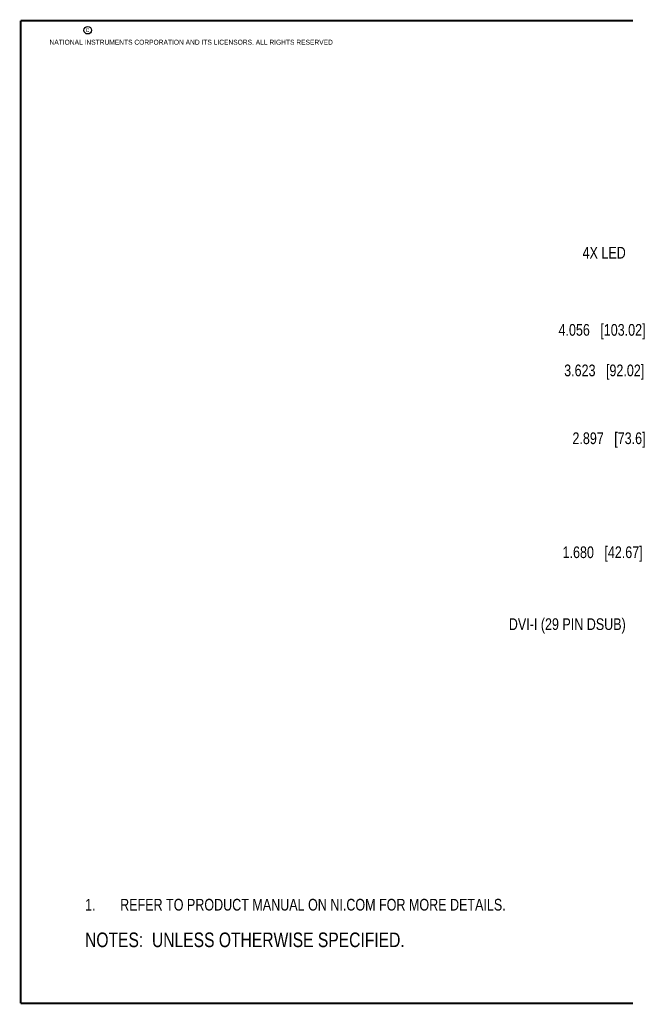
# Model space of a CAD drawing. Header units: inches. Extents: x 0.2 to 16.8, y 0.2 to 10.8.
# Tile 1 of 14: x 0.2 to 6.7, y 0.2 to 10.8. Entities that reach past the tile are written whole.
import ezdxf

# ---------------------------------------------------------------- set-up
doc = ezdxf.new("R2010")
doc.units = ezdxf.units.IN
doc.header["$LTSCALE"] = 0.935
doc.header["$MEASUREMENT"] = 0
doc.layers.get('0').update_dxf_attribs({"linetype": 'CONTINUOUS'})
doc.layers.add('DETAIL', color=7, linetype='CONTINUOUS')
doc.layers.add('DIMENSIONS', color=7, linetype='CONTINUOUS')
doc.styles.get("Standard").update_dxf_attribs({"font": 'txt', "width": 0.8})
doc.dimstyles.new('DIMSTYLE_1', dxfattribs={"dimtxt": 0.125, "dimasz": 0.18, "dimexe": 0.125, "dimexo": 0.0625, "dimgap": 0.09, "dimtad": 0, "dimtih": 1, "dimtoh": 1, "dimdec": 3, "dimzin": 4, "dimdsep": 46, "dimtxsty": 'STANDARD', "dimblk": '_FILLED', "dimblk1": '_FILLED', "dimblk2": '_FILLED', "dimcen": 0.09, "dimadec": 0, "dimazin": 0, "dimtp": 0.01, "dimtm": 0.01, "dimtfac": 1, "dimtdec": 3, "dimtofl": 0, "dimtmove": 0, "dimatfit": 3, "dimldrblk": '_FILLED', "dimfxl": 1, "dimtolj": 1, "dimtzin": 4, "dimarcsym": 0})

# ---------------------------------------------------------------- blocks, each defined once
blk = doc.blocks.new('SYMBOL_16_BL0', base_point=(3.675, 1.312))
at = {"color": 2, "linetype": 'CONTINUOUS', "width": 0.8}
for s, p in [('1.', (0.938, 1.25)), ('REFER TO PRODUCT MANUAL ON NI.COM FOR MORE DETAILS.', (1.312, 1.25))]:
    blk.add_text(s, height=0.125, dxfattribs=at).set_placement(p)
blk = doc.blocks.new('*D5')
at = {"layer": 'DIMENSIONS', "color": 2, "linetype": 'CONTINUOUS'}
blk.add_line((8.148, 5.079), (6.952, 5.079), dxfattribs=at)
at = {"layer": 'DIMENSIONS', "color": 2, "linetype": 'CONTINUOUS', "insert": (6.89, 5.141), "char_height": 0.125, "width": 1.325, "attachment_point": 3, "line_spacing_factor": 0.9}
blk.add_mtext('1.680{\\Ftxt.shx;\\W1.000000;\\H0.125000; }[42.67]', dxfattribs=at)
blk = doc.blocks.new('_FILLED')
at = {"color": 0, "linetype": 'BYBLOCK'}
blk.add_solid([(0, 0), (-1, 0.174), (-1, -0.174)], dxfattribs=at)
blk = doc.blocks.new('*D6')
at = {"layer": 'DIMENSIONS', "color": 2, "linetype": 'CONTINUOUS'}
blk.add_line((8.057, 6.296), (6.984, 6.296), dxfattribs=at)
at = {"layer": 'DIMENSIONS', "color": 2, "linetype": 'CONTINUOUS', "insert": (6.921, 6.359), "char_height": 0.125, "width": 1.225, "attachment_point": 3, "line_spacing_factor": 0.9}
blk.add_mtext('2.897{\\Ftxt.shx;\\W1.000000;\\H0.125000; }[73.6]', dxfattribs=at)
blk = doc.blocks.new('*D7')
at = {"layer": 'DIMENSIONS', "color": 2, "linetype": 'CONTINUOUS'}
blk.add_line((7.573, 7.455), (6.984, 7.455), dxfattribs=at)
at = {"layer": 'DIMENSIONS', "color": 2, "linetype": 'CONTINUOUS', "insert": (6.921, 7.517), "char_height": 0.125, "width": 1.425, "attachment_point": 3, "line_spacing_factor": 0.9}
blk.add_mtext('4.056{\\Ftxt.shx;\\W1.000000;\\H0.125000; }[103.02]', dxfattribs=at)
blk = doc.blocks.new('*D8')
at = {"layer": 'DIMENSIONS', "color": 2, "linetype": 'CONTINUOUS'}
blk.add_line((8.303, 7.022), (6.969, 7.022), dxfattribs=at)
at = {"layer": 'DIMENSIONS', "color": 2, "linetype": 'CONTINUOUS', "insert": (6.907, 7.084), "char_height": 0.125, "width": 1.325, "attachment_point": 3, "line_spacing_factor": 0.9}
blk.add_mtext('3.623{\\Ftxt.shx;\\W1.000000;\\H0.125000; }[92.02]', dxfattribs=at)
blk = doc.blocks.new('SYMBOL_4_BL1', base_point=(3.1215, 0.9375))
at = {"layer": 'DETAIL', "color": 2, "linetype": 'CONTINUOUS', "width": 0.8}
blk.add_text('NOTES:  UNLESS OTHERWISE SPECIFIED.', height=0.156, dxfattribs=at).set_placement((0.9375, 0.8595))
blk = doc.blocks.new('SYMBOL_13_BL2', base_point=(3.675, 1.312))
at = {"layer": 'DETAIL', "color": 2, "linetype": 'CONTINUOUS', "width": 0.8}
for s, p in [('1.', (0.938, 1.25)), ('REFER TO PRODUCT MANUAL ON NI.COM FOR MORE DETAILS.', (1.312, 1.25))]:
    blk.add_text(s, height=0.125, dxfattribs=at).set_placement(p)

msp = doc.modelspace()

# ---------------------------------------------------------------- linework, layer by layer
at = {"color": 7, "linetype": 'CONTINUOUS', "const_width": 0.02}
for points in [[(0.25, 10.7586), (0.25, 0.2586)], [(16.75, 10.7586), (0.25, 10.7586)], [(0.25, 0.2586), (16.75, 0.2586)]]:
    msp.add_lwpolyline(points, dxfattribs=at)
at = {"color": 2, "linetype": 'CONTINUOUS'}
msp.add_circle((0.9659, 10.6562), 0.0403, dxfattribs=at)

# ---------------------------------------------------------------- block references
msp.add_blockref('SYMBOL_16_BL0', (3.6751, 1.3124), dxfattribs=at)
at = {"layer": 'DETAIL', "color": 2, "linetype": 'CONTINUOUS'}
for name, p in [('SYMBOL_13_BL2', (3.6751, 1.3124)), ('SYMBOL_4_BL1', (3.1215, 0.9375))]:
    msp.add_blockref(name, p, dxfattribs=at)

# ---------------------------------------------------------------- texts
at = {"color": 2, "linetype": 'CONTINUOUS', "char_height": 0.053, "attachment_point": 1, "line_spacing_factor": 0.9}
for s, insert, width in [('c', (0.946, 10.6893), 0.0424), ('NATIONAL INSTRUMENTS CORPORATION AND ITS LICENSORS. ALL RIGHTS RESERVED', (0.5583, 10.5546), 3.0104)]:
    msp.add_mtext(s, dxfattribs=dict(at, insert=insert, width=width))
at = {"layer": 'DETAIL', "color": 2, "linetype": 'CONTINUOUS', "char_height": 0.125, "attachment_point": 3, "line_spacing_factor": 0.9}
for s, insert, width in [('4X LED', (6.7095, 8.3415), 0.6), ('DVI-I (29 PIN DSUB)', (6.7095, 4.3728), 1.9)]:
    msp.add_mtext(s, dxfattribs=dict(at, insert=insert, width=width))

# ---------------------------------------------------------------- dimensions: what is measured, and where the dimension line sits
at = {"layer": 'DIMENSIONS', "color": 2, "linetype": 'CONTINUOUS'}
for feature_location, offset, origin, picture, middle in [((7.5725, 7.4547), (-0.589, 0), (7.635, 3.3989), '*D7', (6.2085, 7.4547)), ((8.3034, 7.0217), (-1.3343, 0), (8.3659, 3.3989), '*D8', (6.2441, 7.0217)), ((8.05693, 6.2964), (-1.07341, 0), (8.11943, 3.39895), '*D6', (6.30852, 6.2964)), ((8.1481, 5.0787), (-1.1961, 0), (8.2106, 3.3989), '*D5', (6.227, 5.0787))]:
    dim = msp.add_ordinate_dim(feature_location=feature_location, offset=offset, dtype=0, origin=origin, dimstyle='DIMSTYLE_1', override={"dimtad": 1, "dimtih": 0, "dimtoh": 0}, dxfattribs=at)
    dim.commit()
    dim.dimension.update_dxf_attribs({"geometry": picture, "text_midpoint": middle})

doc.saveas('drawing.dxf')
